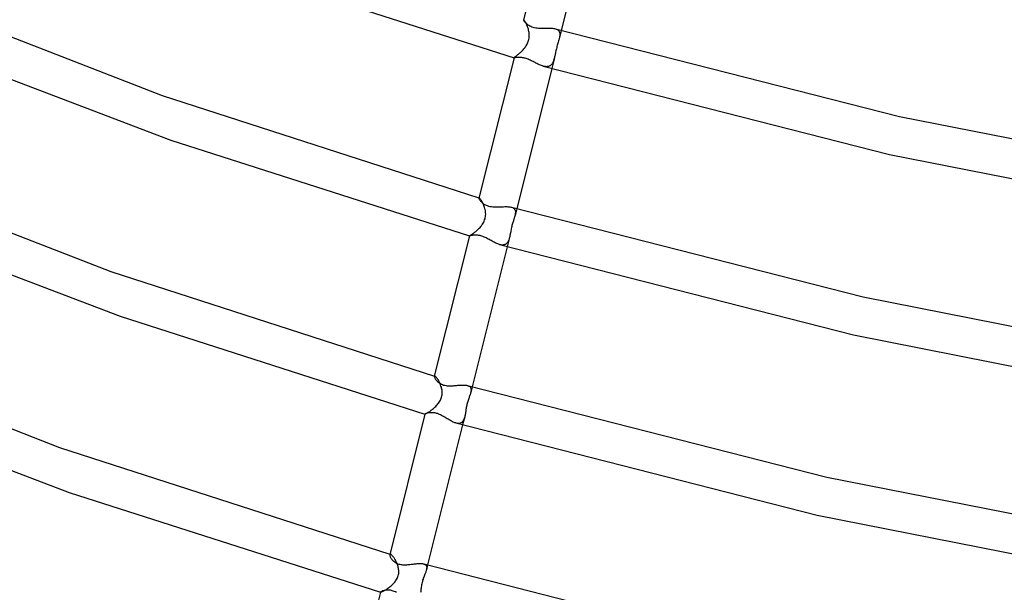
# Model space of a CAD drawing. Header units: millimetres. Extents: x -519 to 519, y -260 to 440.
# Tile 9 of 107: x -260 to -160, y -120 to -61. Entities that reach past the tile are written whole.
import ezdxf

# ---------------------------------------------------------------- set-up
doc = ezdxf.new("R2010")
doc.units = ezdxf.units.MM
doc.layers.add('HIDDEN', color=7, linetype='Continuous')
doc.layers.add('THICK', color=7, linetype='Continuous')

msp = doc.modelspace()

# ---------------------------------------------------------------- linework, layer by layer
at = {"layer": 'HIDDEN'}
for p, q in [((-208.57, -61.26), (-208.58, -61.26)), ((-208.58, -61.26), (-208.58, -61.26)), ((-208.58, -61.26), (-208.58, -61.27)), ((-208.55, -61.27), (-208.57, -61.26)), ((-208.57, -61.26), (-208.57, -61.26)), ((-208.57, -61.26), (-208.57, -61.26)), ((-208.57, -61.26), (-208.57, -61.26)), ((-208.53, -61.29), (-208.55, -61.27)), ((-208.5, -61.32), (-208.53, -61.29)), ((-208.47, -61.36), (-208.5, -61.32)), ((-208.43, -61.41), (-208.47, -61.36)), ((-208.39, -61.47), (-208.43, -61.41)), ((-208.35, -61.54), (-208.39, -61.47)), ((-208.31, -61.62), (-208.35, -61.54)), ((-208.27, -61.71), (-208.31, -61.62)), ((-208.23, -61.8), (-208.27, -61.71)), ((-208.19, -61.9), (-208.23, -61.8)), ((-208.15, -62), (-208.19, -61.9)), ((-208.11, -62.11), (-208.15, -62)), ((-208.08, -62.22), (-208.11, -62.11)), ((-208.05, -62.34), (-208.08, -62.22)), ((-205.32, -62.2), (-205.23, -62.23)), ((-205.23, -62.23), (-205.15, -62.26)), ((-208.03, -62.45), (-208.05, -62.34)), ((-208.04, -63.27), (-208.01, -63.15)), ((-208.01, -62.56), (-208.03, -62.45)), ((-208, -62.68), (-208.01, -62.56)), ((-208.01, -63.15), (-208, -63.03)), ((-207.99, -62.8), (-208, -62.68)), ((-208, -63.03), (-207.99, -62.92)), ((-207.99, -62.92), (-207.99, -62.8)), ((-205.15, -62.26), (-205.08, -62.31)), ((-205.08, -62.31), (-205.02, -62.36)), ((-205.02, -62.36), (-204.97, -62.41)), ((-204.97, -62.41), (-204.93, -62.48)), ((-204.95, -63.23), (-204.97, -63.33)), ((-204.94, -63.22), (-204.95, -63.23)), ((-204.95, -63.23), (-204.95, -63.23)), ((-204.73, -62.37), (-204.94, -63.2)), ((-204.91, -63.09), (-204.94, -63.2)), ((-204.94, -63.2), (-204.94, -63.2)), ((-204.94, -63.2), (-204.94, -63.21)), ((-204.94, -63.21), (-204.94, -63.22)), ((-204.94, -63.22), (-204.94, -63.22)), ((-204.93, -62.48), (-204.9, -62.55)), ((-204.89, -62.99), (-204.91, -63.09)), ((-204.9, -62.55), (-204.88, -62.62)), ((-204.88, -62.89), (-204.89, -62.99)), ((-204.88, -62.62), (-204.87, -62.71)), ((-204.87, -62.79), (-204.88, -62.89)), ((-204.87, -62.71), (-204.87, -62.79)), ((-208.61, -64.32), (-208.55, -64.24)), ((-208.55, -64.24), (-208.48, -64.17)), ((-208.48, -64.17), (-208.42, -64.08)), ((-208.42, -64.08), (-208.36, -64)), ((-208.36, -64), (-208.3, -63.91)), ((-208.3, -63.91), (-208.24, -63.81)), ((-208.24, -63.81), (-208.19, -63.71)), ((-208.19, -63.71), (-208.14, -63.61)), ((-208.14, -63.61), (-208.1, -63.5)), ((-208.1, -63.5), (-208.06, -63.38)), ((-208.06, -63.38), (-208.04, -63.27)), ((-205.22, -64.22), (-205.25, -64.34)), ((-205.19, -64.1), (-205.22, -64.22)), ((-205.16, -63.98), (-205.19, -64.1)), ((-205.13, -63.87), (-205.16, -63.98)), ((-205.09, -63.75), (-205.13, -63.87)), ((-205.06, -63.64), (-205.09, -63.75)), ((-205.03, -63.54), (-205.06, -63.64)), ((-205, -63.43), (-205.03, -63.54)), ((-204.97, -63.33), (-205, -63.43)), ((-209.54, -65.14), (-209.55, -65.14)), ((-209.55, -65.14), (-209.54, -65.14)), ((-209.54, -65.13), (-209.53, -65.12)), ((-209.54, -65.14), (-209.54, -65.13)), ((-209.54, -65.14), (-209.54, -65.14)), ((-209.54, -65.14), (-209.54, -65.14)), ((-209.54, -65.14), (-209.54, -65.14)), ((-209.54, -65.14), (-209.54, -65.14)), ((-209.53, -65.12), (-209.51, -65.1)), ((-209.51, -65.1), (-209.49, -65.08)), ((-209.49, -65.08), (-209.47, -65.06)), ((-209.47, -65.06), (-209.43, -65.04)), ((-209.43, -65.04), (-209.39, -65.01)), ((-209.39, -65.01), (-209.35, -64.98)), ((-209.35, -64.98), (-209.3, -64.94)), ((-209.3, -64.94), (-209.25, -64.9)), ((-209.25, -64.9), (-209.2, -64.86)), ((-209.2, -64.86), (-209.14, -64.81)), ((-209.14, -64.81), (-209.08, -64.76)), ((-209.08, -64.76), (-209.01, -64.71)), ((-209.01, -64.71), (-208.95, -64.65)), ((-208.95, -64.65), (-208.88, -64.59)), ((-208.88, -64.59), (-208.81, -64.53)), ((-208.81, -64.53), (-208.75, -64.46)), ((-208.75, -64.46), (-208.68, -64.39)), ((-208.68, -64.39), (-208.61, -64.32)), ((-205.42, -65.14), (-205.7, -66.25)), ((-205.45, -65.23), (-205.47, -65.31)), ((-205.42, -65.14), (-205.45, -65.23)), ((-205.4, -65.05), (-205.42, -65.14)), ((-205.38, -64.96), (-205.4, -65.05)), ((-205.36, -64.87), (-205.38, -64.96)), ((-205.34, -64.77), (-205.36, -64.87)), ((-205.32, -64.67), (-205.34, -64.77)), ((-205.3, -64.56), (-205.32, -64.67)), ((-205.27, -64.45), (-205.3, -64.56)), ((-205.25, -64.34), (-205.27, -64.45)), ((-206.48, -66.02), (-206.57, -66)), ((-206.4, -66.04), (-206.48, -66.02)), ((-206.32, -66.05), (-206.4, -66.04)), ((-206.24, -66.06), (-206.32, -66.05)), ((-206.16, -66.05), (-206.24, -66.06)), ((-206.09, -66.05), (-206.16, -66.05)), ((-206.02, -66.03), (-206.09, -66.05)), ((-205.96, -66.01), (-206.02, -66.03)), ((-205.9, -65.98), (-205.96, -66.01)), ((-205.84, -65.95), (-205.9, -65.98)), ((-205.79, -65.9), (-205.84, -65.95)), ((-205.74, -65.86), (-205.79, -65.9)), ((-205.7, -65.81), (-205.74, -65.86)), ((-205.66, -65.75), (-205.7, -65.81)), ((-205.62, -65.69), (-205.66, -65.75)), ((-205.59, -65.62), (-205.62, -65.69)), ((-205.55, -65.55), (-205.59, -65.62)), ((-205.52, -65.47), (-205.55, -65.55)), ((-205.5, -65.4), (-205.52, -65.47)), ((-205.47, -65.31), (-205.5, -65.4)), ((-213.11, -79.44), (-213.12, -79.44)), ((-213.12, -79.44), (-213.12, -79.45)), ((-213.12, -79.45), (-213.12, -79.45)), ((-213.1, -79.44), (-213.11, -79.44)), ((-213.11, -79.44), (-213.11, -79.44)), ((-213.08, -79.45), (-213.1, -79.44)), ((-213.1, -79.44), (-213.1, -79.44)), ((-213.05, -79.47), (-213.08, -79.45)), ((-213.02, -79.5), (-213.05, -79.47)), ((-212.99, -79.53), (-213.02, -79.5)), ((-212.95, -79.58), (-212.99, -79.53)), ((-212.91, -79.64), (-212.95, -79.58)), ((-212.86, -79.7), (-212.91, -79.64)), ((-212.82, -79.77), (-212.86, -79.7)), ((-212.78, -79.85), (-212.82, -79.77)), ((-212.73, -79.93), (-212.78, -79.85)), ((-212.69, -80.02), (-212.73, -79.93)), ((-212.65, -80.12), (-212.69, -80.02)), ((-212.61, -80.22), (-212.65, -80.12)), ((-212.57, -80.32), (-212.61, -80.22)), ((-212.54, -80.43), (-212.57, -80.32)), ((-212.51, -80.54), (-212.54, -80.43)), ((-212.48, -80.64), (-212.51, -80.54)), ((-212.46, -80.75), (-212.48, -80.64)), ((-212.45, -80.87), (-212.46, -80.75)), ((-212.44, -80.98), (-212.45, -80.87)), ((-212.45, -81.34), (-212.44, -81.22)), ((-212.43, -81.1), (-212.44, -80.98)), ((-212.44, -81.22), (-212.43, -81.1)), ((-209.79, -80.39), (-209.71, -80.42)), ((-209.71, -80.42), (-209.64, -80.45)), ((-209.64, -80.45), (-209.58, -80.49)), ((-209.58, -80.49), (-209.53, -80.53)), ((-209.53, -80.53), (-209.48, -80.58)), ((-209.48, -80.58), (-209.45, -80.63)), ((-209.46, -81.29), (-209.47, -81.32)), ((-209.47, -81.32), (-209.47, -81.35)), ((-209.45, -81.26), (-209.46, -81.29)), ((-209.45, -80.63), (-209.42, -80.69)), ((-209.44, -81.24), (-209.45, -81.26)), ((-209.27, -80.54), (-209.44, -81.24)), ((-209.42, -81.15), (-209.44, -81.24)), ((-209.42, -80.69), (-209.41, -80.76)), ((-209.41, -81.06), (-209.42, -81.15)), ((-209.41, -80.76), (-209.4, -80.83)), ((-209.4, -80.98), (-209.41, -81.06)), ((-209.4, -80.83), (-209.39, -80.9)), ((-209.39, -80.9), (-209.4, -80.98)), ((-212.94, -82.37), (-212.87, -82.29)), ((-212.87, -82.29), (-212.81, -82.2)), ((-212.81, -82.2), (-212.75, -82.11)), ((-212.75, -82.11), (-212.69, -82.01)), ((-212.69, -82.01), (-212.63, -81.91)), ((-212.63, -81.91), (-212.58, -81.8)), ((-212.58, -81.8), (-212.54, -81.69)), ((-212.54, -81.69), (-212.5, -81.58)), ((-212.5, -81.58), (-212.47, -81.46)), ((-212.47, -81.46), (-212.45, -81.34)), ((-209.75, -82.26), (-209.77, -82.36)), ((-209.72, -82.16), (-209.75, -82.26)), ((-209.69, -82.06), (-209.72, -82.16)), ((-209.66, -81.96), (-209.69, -82.06)), ((-209.64, -81.87), (-209.66, -81.96)), ((-209.61, -81.78), (-209.64, -81.87)), ((-209.58, -81.7), (-209.61, -81.78)), ((-209.56, -81.62), (-209.58, -81.7)), ((-209.54, -81.55), (-209.56, -81.62)), ((-209.51, -81.48), (-209.54, -81.55)), ((-209.49, -81.41), (-209.51, -81.48)), ((-209.48, -81.38), (-209.49, -81.41)), ((-209.47, -81.35), (-209.48, -81.38)), ((-214.09, -83.32), (-214.08, -83.31)), ((-214.09, -83.32), (-214.09, -83.32)), ((-214.09, -83.32), (-214.09, -83.32)), ((-214.09, -83.32), (-214.09, -83.32)), ((-214.09, -83.32), (-214.09, -83.32)), ((-214.09, -83.32), (-214.09, -83.32)), ((-214.09, -83.32), (-214.09, -83.32)), ((-214.08, -83.31), (-214.07, -83.3)), ((-214.07, -83.3), (-214.05, -83.29)), ((-214.05, -83.29), (-214.03, -83.28)), ((-214.03, -83.28), (-214, -83.26)), ((-214, -83.26), (-213.97, -83.24)), ((-213.97, -83.24), (-213.92, -83.21)), ((-213.92, -83.21), (-213.88, -83.18)), ((-213.88, -83.18), (-213.82, -83.14)), ((-213.82, -83.14), (-213.77, -83.11)), ((-213.77, -83.11), (-213.71, -83.06)), ((-213.71, -83.06), (-213.64, -83.02)), ((-213.64, -83.02), (-213.58, -82.97)), ((-213.58, -82.97), (-213.51, -82.91)), ((-213.51, -82.91), (-213.44, -82.86)), ((-213.44, -82.86), (-213.37, -82.8)), ((-213.37, -82.8), (-213.3, -82.73)), ((-213.3, -82.73), (-213.22, -82.67)), ((-213.22, -82.67), (-213.15, -82.6)), ((-213.15, -82.6), (-213.08, -82.52)), ((-213.08, -82.52), (-213.01, -82.45)), ((-213.01, -82.45), (-212.94, -82.37)), ((-209.96, -83.29), (-209.98, -83.38)), ((-209.94, -83.19), (-209.96, -83.29)), ((-209.92, -83.09), (-209.94, -83.19)), ((-209.9, -82.99), (-209.92, -83.09)), ((-209.88, -82.89), (-209.9, -82.99)), ((-209.86, -82.79), (-209.88, -82.89)), ((-209.84, -82.68), (-209.86, -82.79)), ((-209.82, -82.58), (-209.84, -82.68)), ((-209.8, -82.47), (-209.82, -82.58)), ((-209.77, -82.36), (-209.8, -82.47)), ((-210.93, -84.22), (-211.02, -84.2)), ((-210.85, -84.24), (-210.93, -84.22)), ((-210.77, -84.25), (-210.85, -84.24)), ((-210.69, -84.25), (-210.77, -84.25)), ((-210.62, -84.24), (-210.69, -84.25)), ((-210.55, -84.23), (-210.62, -84.24)), ((-210.48, -84.21), (-210.55, -84.23)), ((-210.42, -84.18), (-210.48, -84.21)), ((-210.37, -84.15), (-210.42, -84.18)), ((-210.31, -84.1), (-210.37, -84.15)), ((-210.26, -84.06), (-210.31, -84.1)), ((-210.22, -84), (-210.26, -84.06)), ((-210, -83.47), (-210.24, -84.42)), ((-210.18, -83.94), (-210.22, -84)), ((-210.14, -83.87), (-210.18, -83.94)), ((-210.11, -83.8), (-210.14, -83.87)), ((-210.08, -83.72), (-210.11, -83.8)), ((-210.05, -83.64), (-210.08, -83.72)), ((-210.03, -83.56), (-210.05, -83.64)), ((-210, -83.47), (-210.03, -83.56)), ((-209.98, -83.38), (-210, -83.47)), ((-217.66, -97.63), (-217.67, -97.64)), ((-217.66, -97.61), (-217.65, -97.61)), ((-217.65, -97.62), (-217.66, -97.62)), ((-217.66, -97.62), (-217.66, -97.63)), ((-217.65, -97.61), (-217.64, -97.61)), ((-217.64, -97.62), (-217.65, -97.62)), ((-217.64, -97.61), (-217.64, -97.61)), ((-217.64, -97.61), (-217.63, -97.62)), ((-217.63, -97.62), (-217.64, -97.62)), ((-217.62, -97.62), (-217.63, -97.62)), ((-217.63, -97.62), (-217.63, -97.62)), ((-217.63, -97.62), (-217.62, -97.62)), ((-217.59, -97.63), (-217.62, -97.62)), ((-217.56, -97.65), (-217.59, -97.63)), ((-217.52, -97.68), (-217.56, -97.65)), ((-217.48, -97.72), (-217.52, -97.68)), ((-217.44, -97.77), (-217.48, -97.72)), ((-217.4, -97.83), (-217.44, -97.77)), ((-217.35, -97.9), (-217.4, -97.83)), ((-217.3, -97.97), (-217.35, -97.9)), ((-217.25, -98.05), (-217.3, -97.97)), ((-217.2, -98.13), (-217.25, -98.05)), ((-217.16, -98.22), (-217.2, -98.13)), ((-217.11, -98.32), (-217.16, -98.22)), ((-217.07, -98.42), (-217.11, -98.32)), ((-217.03, -98.52), (-217.07, -98.42)), ((-216.99, -98.63), (-217.03, -98.52)), ((-216.95, -98.74), (-216.99, -98.63)), ((-216.93, -98.85), (-216.95, -98.74)), ((-216.9, -98.96), (-216.93, -98.85)), ((-216.88, -99.07), (-216.9, -98.96)), ((-216.87, -99.18), (-216.88, -99.07)), ((-216.88, -99.53), (-216.87, -99.41)), ((-216.87, -99.3), (-216.87, -99.18)), ((-216.87, -99.41), (-216.87, -99.3)), ((-214.27, -98.59), (-214.21, -98.61)), ((-214.21, -98.61), (-214.15, -98.63)), ((-214.15, -98.63), (-214.1, -98.66)), ((-214.1, -98.66), (-214.05, -98.69)), ((-214.05, -98.69), (-214.01, -98.73)), ((-214.01, -98.73), (-213.98, -98.77)), ((-213.98, -99.39), (-213.99, -99.43)), ((-213.98, -98.77), (-213.96, -98.82)), ((-213.97, -99.34), (-213.98, -99.39)), ((-213.96, -99.3), (-213.97, -99.34)), ((-213.81, -98.72), (-213.96, -99.3)), ((-213.96, -98.82), (-213.94, -98.86)), ((-213.94, -99.23), (-213.96, -99.3)), ((-213.94, -98.86), (-213.93, -98.92)), ((-213.93, -99.16), (-213.94, -99.23)), ((-213.93, -98.92), (-213.92, -98.97)), ((-213.92, -99.09), (-213.93, -99.16)), ((-213.92, -98.97), (-213.92, -99.03)), ((-213.92, -99.03), (-213.92, -99.09)), ((-217.3, -100.46), (-217.23, -100.37)), ((-217.23, -100.37), (-217.16, -100.28)), ((-217.16, -100.28), (-217.1, -100.18)), ((-217.1, -100.18), (-217.05, -100.08)), ((-217.05, -100.08), (-217, -99.97)), ((-217, -99.97), (-216.96, -99.87)), ((-216.96, -99.87), (-216.92, -99.76)), ((-216.92, -99.76), (-216.9, -99.64)), ((-216.9, -99.64), (-216.88, -99.53)), ((-214.31, -100.41), (-214.34, -100.51)), ((-214.28, -100.3), (-214.31, -100.41)), ((-214.25, -100.2), (-214.28, -100.3)), ((-214.22, -100.11), (-214.25, -100.2)), ((-214.19, -100.01), (-214.22, -100.11)), ((-214.16, -99.92), (-214.19, -100.01)), ((-214.13, -99.83), (-214.16, -99.92)), ((-214.1, -99.75), (-214.13, -99.83)), ((-214.07, -99.66), (-214.1, -99.75)), ((-214.04, -99.58), (-214.07, -99.66)), ((-214.03, -99.53), (-214.04, -99.58)), ((-214.01, -99.48), (-214.03, -99.53)), ((-213.99, -99.43), (-214.01, -99.48)), ((-218.49, -101.43), (-218.45, -101.4)), ((-218.45, -101.4), (-218.4, -101.38)), ((-218.4, -101.38), (-218.34, -101.34)), ((-218.34, -101.34), (-218.28, -101.3)), ((-218.28, -101.3), (-218.21, -101.26)), ((-218.21, -101.26), (-218.14, -101.22)), ((-218.14, -101.22), (-218.07, -101.17)), ((-218.07, -101.17), (-217.99, -101.11)), ((-217.99, -101.11), (-217.91, -101.05)), ((-217.91, -101.05), (-217.84, -100.99)), ((-217.84, -100.99), (-217.76, -100.93)), ((-217.76, -100.93), (-217.68, -100.86)), ((-217.68, -100.86), (-217.6, -100.79)), ((-217.6, -100.79), (-217.52, -100.71)), ((-217.52, -100.71), (-217.44, -100.63)), ((-217.44, -100.63), (-217.37, -100.55)), ((-217.37, -100.55), (-217.3, -100.46)), ((-214.5, -101.42), (-214.52, -101.52)), ((-214.49, -101.33), (-214.5, -101.42)), ((-214.47, -101.23), (-214.49, -101.33)), ((-214.46, -101.13), (-214.47, -101.23)), ((-214.44, -101.03), (-214.46, -101.13)), ((-214.42, -100.93), (-214.44, -101.03)), ((-214.41, -100.82), (-214.42, -100.93)), ((-214.39, -100.72), (-214.41, -100.82)), ((-214.36, -100.61), (-214.39, -100.72)), ((-214.34, -100.51), (-214.36, -100.61)), ((-218.63, -101.49), (-218.63, -101.49)), ((-218.63, -101.49), (-218.63, -101.49)), ((-218.63, -101.49), (-218.63, -101.49)), ((-218.63, -101.49), (-218.63, -101.49)), ((-218.63, -101.49), (-218.63, -101.49)), ((-218.63, -101.49), (-218.63, -101.49)), ((-218.63, -101.49), (-218.62, -101.49)), ((-218.62, -101.49), (-218.61, -101.49)), ((-218.61, -101.49), (-218.59, -101.48)), ((-218.59, -101.48), (-218.56, -101.47)), ((-218.56, -101.47), (-218.53, -101.45)), ((-218.53, -101.45), (-218.49, -101.43)), ((-215.4, -102.42), (-215.48, -102.4)), ((-215.32, -102.44), (-215.4, -102.42)), ((-215.04, -102.42), (-215.1, -102.44)), ((-214.98, -102.4), (-215.04, -102.42)), ((-214.92, -102.37), (-214.98, -102.4)), ((-214.87, -102.34), (-214.92, -102.37)), ((-214.83, -102.29), (-214.87, -102.34)), ((-214.78, -102.25), (-214.83, -102.29)), ((-214.57, -101.77), (-214.78, -102.6)), ((-214.74, -102.19), (-214.78, -102.25)), ((-214.71, -102.13), (-214.74, -102.19)), ((-214.68, -102.07), (-214.71, -102.13)), ((-214.65, -102), (-214.68, -102.07)), ((-214.62, -101.93), (-214.65, -102)), ((-214.6, -101.85), (-214.62, -101.93)), ((-214.57, -101.77), (-214.6, -101.85)), ((-214.56, -101.69), (-214.57, -101.77)), ((-214.54, -101.6), (-214.56, -101.69)), ((-214.52, -101.52), (-214.54, -101.6)), ((-215.24, -102.44), (-215.32, -102.44)), ((-215.17, -102.44), (-215.24, -102.44)), ((-215.1, -102.44), (-215.17, -102.44)), ((-222.2, -115.81), (-222.21, -115.82)), ((-222.21, -115.82), (-222.21, -115.84)), ((-222.2, -115.78), (-222.19, -115.79)), ((-222.19, -115.8), (-222.2, -115.81)), ((-222.19, -115.79), (-222.18, -115.79)), ((-222.17, -115.8), (-222.19, -115.8)), ((-222.18, -115.79), (-222.17, -115.79)), ((-222.17, -115.79), (-222.16, -115.79)), ((-222.16, -115.8), (-222.17, -115.8)), ((-222.16, -115.79), (-222.15, -115.8)), ((-222.14, -115.8), (-222.16, -115.8)), ((-222.15, -115.8), (-222.14, -115.8)), ((-222.11, -115.81), (-222.14, -115.8)), ((-222.08, -115.83), (-222.11, -115.81)), ((-222.04, -115.86), (-222.08, -115.83)), ((-222, -115.89), (-222.04, -115.86)), ((-221.96, -115.93), (-222, -115.89)), ((-221.92, -115.98), (-221.96, -115.93)), ((-221.87, -116.03), (-221.92, -115.98)), ((-221.83, -116.09), (-221.87, -116.03)), ((-221.78, -116.16), (-221.83, -116.09)), ((-221.73, -116.23), (-221.78, -116.16)), ((-221.69, -116.3), (-221.73, -116.23)), ((-221.64, -116.38), (-221.69, -116.3)), ((-221.6, -116.47), (-221.64, -116.38)), ((-221.55, -116.56), (-221.6, -116.47)), ((-221.51, -116.65), (-221.55, -116.56)), ((-221.47, -116.74), (-221.51, -116.65)), ((-221.43, -116.84), (-221.47, -116.74)), ((-221.4, -116.94), (-221.43, -116.84)), ((-221.37, -117.04), (-221.4, -116.94)), ((-221.34, -117.14), (-221.37, -117.04)), ((-221.32, -117.24), (-221.34, -117.14)), ((-221.31, -117.35), (-221.32, -117.24)), ((-221.3, -117.45), (-221.31, -117.35)), ((-221.29, -117.56), (-221.3, -117.45)), ((-218.75, -116.78), (-218.69, -116.8)), ((-218.69, -116.8), (-218.63, -116.83)), ((-218.63, -116.83), (-218.58, -116.86)), ((-218.58, -116.86), (-218.54, -116.89)), ((-218.54, -116.89), (-218.51, -116.93)), ((-218.51, -116.93), (-218.48, -116.97)), ((-218.49, -117.43), (-218.51, -117.49)), ((-218.47, -117.38), (-218.49, -117.43)), ((-218.48, -116.97), (-218.46, -117.02)), ((-218.35, -116.89), (-218.47, -117.38)), ((-218.46, -117.31), (-218.47, -117.38)), ((-218.46, -117.02), (-218.45, -117.07)), ((-218.45, -117.24), (-218.46, -117.31)), ((-218.45, -117.07), (-218.44, -117.12)), ((-218.44, -117.18), (-218.45, -117.24)), ((-218.44, -117.12), (-218.44, -117.18)), ((-221.64, -118.55), (-221.58, -118.46)), ((-221.58, -118.46), (-221.52, -118.37)), ((-221.52, -118.37), (-221.47, -118.28)), ((-221.47, -118.28), (-221.42, -118.18)), ((-221.42, -118.18), (-221.38, -118.08)), ((-221.38, -118.08), (-221.35, -117.98)), ((-221.35, -117.98), (-221.32, -117.87)), ((-221.32, -117.87), (-221.3, -117.77)), ((-221.3, -117.77), (-221.29, -117.66)), ((-221.29, -117.66), (-221.29, -117.56)), ((-218.86, -118.45), (-218.89, -118.56)), ((-218.82, -118.34), (-218.86, -118.45)), ((-218.79, -118.23), (-218.82, -118.34)), ((-218.75, -118.13), (-218.79, -118.23)), ((-218.71, -118.03), (-218.75, -118.13)), ((-218.67, -117.93), (-218.71, -118.03)), ((-218.64, -117.84), (-218.67, -117.93)), ((-218.6, -117.75), (-218.64, -117.84)), ((-218.57, -117.68), (-218.6, -117.75)), ((-218.55, -117.62), (-218.57, -117.68)), ((-218.53, -117.56), (-218.55, -117.62)), ((-218.51, -117.49), (-218.53, -117.56)), ((-222.83, -119.53), (-222.76, -119.49)), ((-222.76, -119.49), (-222.7, -119.45)), ((-222.7, -119.45), (-222.63, -119.41)), ((-222.63, -119.41), (-222.55, -119.36)), ((-222.55, -119.36), (-222.47, -119.31)), ((-222.47, -119.31), (-222.4, -119.26)), ((-222.4, -119.26), (-222.32, -119.2)), ((-222.32, -119.2), (-222.24, -119.14)), ((-222.24, -119.14), (-222.16, -119.08)), ((-222.16, -119.08), (-222.08, -119.01)), ((-222.08, -119.01), (-222, -118.94)), ((-222, -118.94), (-221.93, -118.87)), ((-221.93, -118.87), (-221.85, -118.8)), ((-221.85, -118.8), (-221.78, -118.72)), ((-221.78, -118.72), (-221.71, -118.64)), ((-221.71, -118.64), (-221.64, -118.55)), ((-219.05, -119.48), (-219.06, -119.58)), ((-219.04, -119.37), (-219.05, -119.48)), ((-219.02, -119.26), (-219.04, -119.37)), ((-219.01, -119.14), (-219.02, -119.26)), ((-218.99, -119.03), (-219.01, -119.14)), ((-218.97, -118.91), (-218.99, -119.03)), ((-218.95, -118.8), (-218.97, -118.91)), ((-218.92, -118.68), (-218.95, -118.8)), ((-218.89, -118.56), (-218.92, -118.68)), ((-223.17, -119.66), (-223.17, -119.66)), ((-223.17, -119.66), (-223.17, -119.66)), ((-223.17, -119.66), (-223.17, -119.67)), ((-223.17, -119.67), (-223.17, -119.67)), ((-223.17, -119.67), (-223.16, -119.67)), ((-223.16, -119.67), (-223.16, -119.67)), ((-223.16, -119.67), (-223.15, -119.67)), ((-223.15, -119.67), (-223.13, -119.66)), ((-223.13, -119.66), (-223.11, -119.66)), ((-223.11, -119.66), (-223.08, -119.65)), ((-223.08, -119.65), (-223.04, -119.63)), ((-223.04, -119.63), (-223, -119.61)), ((-223, -119.61), (-222.95, -119.59)), ((-222.95, -119.59), (-222.89, -119.56)), ((-222.89, -119.56), (-222.83, -119.53)), ((-219.06, -119.58), (-219.08, -119.68))]:
    msp.add_line(p, q, dxfattribs=at)
at = {"layer": 'THICK'}
for p, q in [((-205, -46.95), (-208.58, -61.27)), ((-201.16, -48.07), (-204.73, -62.37)), ((-239.37, -55.58), (-209.54, -65.14)), ((-272.73, -58.39), (-245.41, -69)), ((-208.58, -61.27), (-208.58, -61.28)), ((-208.58, -61.28), (-208.57, -61.31)), ((-208.57, -61.31), (-208.55, -61.34)), ((-208.55, -61.34), (-208.53, -61.38)), ((-208.53, -61.38), (-208.49, -61.43)), ((-208.49, -61.43), (-208.45, -61.48)), ((-208.45, -61.48), (-208.41, -61.53)), ((-208.41, -61.53), (-208.35, -61.59)), ((-208.35, -61.59), (-208.28, -61.65)), ((-208.28, -61.65), (-208.21, -61.71)), ((-208.21, -61.71), (-208.13, -61.77)), ((-208.13, -61.77), (-208.04, -61.83)), ((-208.04, -61.83), (-207.94, -61.88)), ((-207.94, -61.88), (-207.83, -61.93)), ((-207.83, -61.93), (-207.72, -61.98)), ((-207.72, -61.98), (-207.6, -62.02)), ((-207.6, -62.02), (-207.45, -62.05)), ((-207.45, -62.05), (-207.31, -62.08)), ((-207.31, -62.08), (-207.17, -62.1)), ((-207.17, -62.1), (-207.03, -62.11)), ((-207.03, -62.11), (-206.9, -62.12)), ((-206.9, -62.12), (-206.77, -62.12)), ((-206.77, -62.12), (-206.64, -62.12)), ((-206.64, -62.12), (-206.51, -62.13)), ((-206.51, -62.13), (-206.38, -62.12)), ((-206.38, -62.12), (-206.25, -62.12)), ((-206.25, -62.12), (-206.12, -62.12)), ((-206.12, -62.12), (-205.99, -62.12)), ((-205.99, -62.12), (-205.87, -62.13)), ((-205.87, -62.13), (-205.75, -62.13)), ((-205.75, -62.13), (-205.63, -62.14)), ((-205.63, -62.14), (-205.52, -62.16)), ((-205.52, -62.16), (-205.42, -62.17)), ((-205.42, -62.17), (-205.32, -62.2)), ((-205.32, -62.2), (-170.22, -71.14)), ((-270.22, -63.77), (-244.54, -73.55)), ((-209.54, -65.14), (-213.12, -79.45)), ((-209.53, -65.15), (-209.54, -65.14)), ((-209.51, -65.15), (-209.53, -65.15)), ((-209.48, -65.14), (-209.51, -65.15)), ((-209.46, -65.14), (-209.48, -65.14)), ((-209.42, -65.14), (-209.46, -65.14)), ((-209.38, -65.13), (-209.42, -65.14)), ((-209.34, -65.12), (-209.38, -65.13)), ((-209.29, -65.12), (-209.34, -65.12)), ((-209.24, -65.11), (-209.29, -65.12)), ((-209.18, -65.11), (-209.24, -65.11)), ((-209.12, -65.11), (-209.18, -65.11)), ((-209.06, -65.11), (-209.12, -65.11)), ((-208.99, -65.11), (-209.06, -65.11)), ((-208.91, -65.11), (-208.99, -65.11)), ((-208.84, -65.12), (-208.91, -65.11)), ((-208.75, -65.13), (-208.84, -65.12)), ((-208.67, -65.14), (-208.75, -65.13)), ((-208.58, -65.15), (-208.67, -65.14)), ((-208.49, -65.18), (-208.58, -65.15)), ((-208.39, -65.2), (-208.49, -65.18)), ((-208.3, -65.23), (-208.39, -65.2)), ((-208.2, -65.26), (-208.3, -65.23)), ((-208.1, -65.3), (-208.2, -65.26)), ((-205.7, -66.25), (-209.27, -80.54)), ((-208, -65.34), (-208.1, -65.3)), ((-207.9, -65.39), (-208, -65.34)), ((-207.8, -65.44), (-207.9, -65.39)), ((-207.7, -65.48), (-207.8, -65.44)), ((-207.6, -65.53), (-207.7, -65.48)), ((-207.5, -65.58), (-207.6, -65.53)), ((-207.4, -65.63), (-207.5, -65.58)), ((-207.31, -65.68), (-207.4, -65.63)), ((-207.21, -65.73), (-207.31, -65.68)), ((-207.11, -65.78), (-207.21, -65.73)), ((-207.02, -65.83), (-207.11, -65.78)), ((-206.93, -65.87), (-207.02, -65.83)), ((-206.83, -65.91), (-206.93, -65.87)), ((-206.74, -65.94), (-206.83, -65.91)), ((-206.65, -65.97), (-206.74, -65.94)), ((-206.57, -66), (-206.65, -65.97)), ((-206.57, -66), (-171.24, -75.02)), ((-245.41, -69), (-213.12, -79.43)), ((-170.22, -71.14), (-133.17, -78.45)), ((-244.54, -73.55), (-214.09, -83.32)), ((-171.24, -75.02), (-133.95, -82.38)), ((-278.55, -76.12), (-250.65, -86.95)), ((-213.12, -79.45), (-213.12, -79.47)), ((-213.12, -79.47), (-213.12, -79.5)), ((-213.12, -79.5), (-213.1, -79.53)), ((-213.1, -79.53), (-213.09, -79.57)), ((-213.09, -79.57), (-213.06, -79.61)), ((-213.06, -79.61), (-213.03, -79.66)), ((-213.03, -79.66), (-212.99, -79.71)), ((-212.99, -79.71), (-212.95, -79.76)), ((-212.95, -79.76), (-212.9, -79.82)), ((-212.9, -79.82), (-212.84, -79.88)), ((-212.84, -79.88), (-212.78, -79.93)), ((-212.78, -79.93), (-212.71, -79.99)), ((-212.71, -79.99), (-212.64, -80.04)), ((-212.64, -80.04), (-212.55, -80.1)), ((-212.55, -80.1), (-212.46, -80.15)), ((-212.46, -80.15), (-212.37, -80.19)), ((-212.37, -80.19), (-212.27, -80.23)), ((-212.27, -80.23), (-212.16, -80.27)), ((-212.16, -80.27), (-212, -80.31)), ((-212, -80.31), (-211.84, -80.33)), ((-211.84, -80.33), (-211.7, -80.35)), ((-210.72, -80.34), (-210.61, -80.34)), ((-210.61, -80.34), (-210.49, -80.33)), ((-210.49, -80.33), (-210.38, -80.33)), ((-210.38, -80.33), (-210.27, -80.33)), ((-210.27, -80.33), (-210.16, -80.34)), ((-211.7, -80.35), (-211.57, -80.36)), ((-211.57, -80.36), (-211.45, -80.36)), ((-211.45, -80.36), (-211.33, -80.36)), ((-211.33, -80.36), (-211.21, -80.36)), ((-211.21, -80.36), (-211.08, -80.35)), ((-211.08, -80.35), (-210.96, -80.35)), ((-210.96, -80.35), (-210.84, -80.35)), ((-210.84, -80.35), (-210.72, -80.34)), ((-210.16, -80.34), (-210.06, -80.35)), ((-210.06, -80.35), (-209.97, -80.36)), ((-209.97, -80.36), (-209.88, -80.37)), ((-209.88, -80.37), (-209.79, -80.39)), ((-209.79, -80.39), (-173.93, -89.53)), ((-275.94, -81.54), (-249.72, -91.52)), ((-214.09, -83.32), (-217.67, -97.64)), ((-214.08, -83.32), (-214.09, -83.32)), ((-214.07, -83.31), (-214.08, -83.32)), ((-214.05, -83.31), (-214.07, -83.31)), ((-214.02, -83.3), (-214.05, -83.31)), ((-213.99, -83.3), (-214.02, -83.3)), ((-213.95, -83.29), (-213.99, -83.3)), ((-213.91, -83.28), (-213.95, -83.29)), ((-213.87, -83.27), (-213.91, -83.28)), ((-213.82, -83.26), (-213.87, -83.27)), ((-213.76, -83.25), (-213.82, -83.26)), ((-213.7, -83.24), (-213.76, -83.25)), ((-213.64, -83.24), (-213.7, -83.24)), ((-213.57, -83.23), (-213.64, -83.24)), ((-213.5, -83.23), (-213.57, -83.23)), ((-213.43, -83.23), (-213.5, -83.23)), ((-213.35, -83.24), (-213.43, -83.23)), ((-213.27, -83.24), (-213.35, -83.24)), ((-213.18, -83.26), (-213.27, -83.24)), ((-213.1, -83.27), (-213.18, -83.26)), ((-213.01, -83.29), (-213.1, -83.27)), ((-212.92, -83.31), (-213.01, -83.29)), ((-212.82, -83.35), (-212.92, -83.31)), ((-212.71, -83.39), (-212.82, -83.35)), ((-212.6, -83.43), (-212.71, -83.39)), ((-212.49, -83.48), (-212.6, -83.43)), ((-212.39, -83.53), (-212.49, -83.48)), ((-212.28, -83.58), (-212.39, -83.53)), ((-212.18, -83.64), (-212.28, -83.58)), ((-212.08, -83.69), (-212.18, -83.64)), ((-211.97, -83.75), (-212.08, -83.69)), ((-211.87, -83.8), (-211.97, -83.75)), ((-211.78, -83.86), (-211.87, -83.8)), ((-211.68, -83.91), (-211.78, -83.86)), ((-211.58, -83.96), (-211.68, -83.91)), ((-211.48, -84.01), (-211.58, -83.96)), ((-211.39, -84.06), (-211.48, -84.01)), ((-211.29, -84.1), (-211.39, -84.06)), ((-211.2, -84.14), (-211.29, -84.1)), ((-211.11, -84.17), (-211.2, -84.14)), ((-211.02, -84.2), (-211.11, -84.17)), ((-211.02, -84.2), (-174.93, -93.41)), ((-210.24, -84.42), (-213.81, -98.72)), ((-250.65, -86.95), (-217.66, -97.61)), ((-173.93, -89.53), (-136.07, -97)), ((-249.72, -91.52), (-218.63, -101.49)), ((-284.37, -93.84), (-255.89, -104.9)), ((-174.93, -93.41), (-136.83, -100.93)), ((-217.67, -97.64), (-217.67, -97.67)), ((-217.67, -97.67), (-217.66, -97.7)), ((-217.66, -97.7), (-217.65, -97.74)), ((-217.65, -97.74), (-217.63, -97.79)), ((-217.63, -97.79), (-217.6, -97.84)), ((-217.6, -97.84), (-217.57, -97.9)), ((-217.57, -97.9), (-217.53, -97.96)), ((-217.53, -97.96), (-217.48, -98.02)), ((-217.48, -98.02), (-217.43, -98.08)), ((-217.43, -98.08), (-217.37, -98.15)), ((-217.37, -98.15), (-217.3, -98.21)), ((-217.3, -98.21), (-217.22, -98.28)), ((-217.22, -98.28), (-217.14, -98.34)), ((-217.14, -98.34), (-217.04, -98.39)), ((-217.04, -98.39), (-216.94, -98.44)), ((-281.66, -99.3), (-254.9, -109.49)), ((-216.94, -98.44), (-216.84, -98.49)), ((-216.84, -98.49), (-216.72, -98.53)), ((-216.72, -98.53), (-216.59, -98.56)), ((-216.59, -98.56), (-216.47, -98.58)), ((-216.47, -98.58), (-216.35, -98.6)), ((-216.35, -98.6), (-216.24, -98.6)), ((-216.24, -98.6), (-216.14, -98.61)), ((-216.14, -98.61), (-216.04, -98.61)), ((-216.04, -98.61), (-215.94, -98.61)), ((-215.94, -98.61), (-215.85, -98.6)), ((-215.85, -98.6), (-215.75, -98.6)), ((-215.75, -98.6), (-215.65, -98.59)), ((-215.65, -98.59), (-215.55, -98.58)), ((-215.55, -98.58), (-215.46, -98.58)), ((-215.46, -98.58), (-215.36, -98.57)), ((-215.36, -98.57), (-215.26, -98.56)), ((-215.26, -98.56), (-215.17, -98.55)), ((-215.17, -98.55), (-215.07, -98.55)), ((-215.07, -98.55), (-214.98, -98.54)), ((-214.98, -98.54), (-214.89, -98.54)), ((-214.89, -98.54), (-214.8, -98.54)), ((-214.8, -98.54), (-214.72, -98.54)), ((-214.72, -98.54), (-214.63, -98.54)), ((-214.63, -98.54), (-214.55, -98.54)), ((-214.55, -98.54), (-214.47, -98.55)), ((-214.47, -98.55), (-214.4, -98.56)), ((-214.4, -98.56), (-214.33, -98.57)), ((-214.33, -98.57), (-214.27, -98.59)), ((-214.27, -98.59), (-177.65, -107.92)), ((-218.41, -101.41), (-218.46, -101.42)), ((-218.36, -101.4), (-218.41, -101.41)), ((-218.3, -101.38), (-218.36, -101.4)), ((-218.24, -101.37), (-218.3, -101.38)), ((-218.18, -101.36), (-218.24, -101.37)), ((-218.11, -101.36), (-218.18, -101.36)), ((-218.03, -101.35), (-218.11, -101.36)), ((-217.96, -101.35), (-218.03, -101.35)), ((-217.88, -101.35), (-217.96, -101.35)), ((-217.8, -101.35), (-217.88, -101.35)), ((-217.71, -101.36), (-217.8, -101.35)), ((-217.62, -101.38), (-217.71, -101.36)), ((-217.53, -101.4), (-217.62, -101.38)), ((-217.44, -101.42), (-217.53, -101.4)), ((-217.34, -101.45), (-217.44, -101.42)), ((-218.63, -101.49), (-222.21, -115.84)), ((-218.62, -101.49), (-218.63, -101.49)), ((-218.61, -101.48), (-218.62, -101.49)), ((-218.59, -101.47), (-218.61, -101.48)), ((-218.57, -101.46), (-218.59, -101.47)), ((-218.54, -101.45), (-218.57, -101.46)), ((-218.5, -101.44), (-218.54, -101.45)), ((-218.46, -101.42), (-218.5, -101.44)), ((-217.24, -101.49), (-217.34, -101.45)), ((-217.13, -101.53), (-217.24, -101.49)), ((-217.03, -101.58), (-217.13, -101.53)), ((-216.93, -101.63), (-217.03, -101.58)), ((-216.83, -101.69), (-216.93, -101.63)), ((-216.73, -101.74), (-216.83, -101.69)), ((-216.64, -101.8), (-216.73, -101.74)), ((-216.54, -101.85), (-216.64, -101.8)), ((-216.45, -101.91), (-216.54, -101.85)), ((-216.35, -101.97), (-216.45, -101.91)), ((-216.26, -102.02), (-216.35, -101.97)), ((-216.17, -102.08), (-216.26, -102.02)), ((-216.08, -102.13), (-216.17, -102.08)), ((-215.99, -102.18), (-216.08, -102.13)), ((-215.9, -102.23), (-215.99, -102.18)), ((-215.81, -102.27), (-215.9, -102.23)), ((-215.73, -102.31), (-215.81, -102.27)), ((-215.64, -102.34), (-215.73, -102.31)), ((-215.56, -102.37), (-215.64, -102.34)), ((-215.48, -102.4), (-215.56, -102.37)), ((-215.48, -102.4), (-178.63, -111.8)), ((-214.78, -102.6), (-218.35, -116.89)), ((-255.89, -104.9), (-222.2, -115.78)), ((-177.65, -107.92), (-138.97, -115.55)), ((-254.9, -109.49), (-223.16, -119.67)), ((-178.63, -111.8), (-139.73, -119.48)), ((-222.21, -115.84), (-222.21, -115.86)), ((-222.21, -115.86), (-222.21, -115.89)), ((-222.21, -115.89), (-222.21, -115.93)), ((-222.21, -115.93), (-222.19, -115.97)), ((-222.19, -115.97), (-222.18, -116.01)), ((-222.18, -116.01), (-222.16, -116.06)), ((-222.16, -116.06), (-222.13, -116.11)), ((-222.13, -116.11), (-222.1, -116.16)), ((-222.1, -116.16), (-222.07, -116.22)), ((-222.07, -116.22), (-222.03, -116.27)), ((-222.03, -116.27), (-221.99, -116.33)), ((-221.99, -116.33), (-221.94, -116.38)), ((-221.94, -116.38), (-221.89, -116.44)), ((-221.89, -116.44), (-221.83, -116.49)), ((-221.83, -116.49), (-221.77, -116.55)), ((-221.77, -116.55), (-221.7, -116.6)), ((-221.7, -116.6), (-221.63, -116.65)), ((-221.63, -116.65), (-221.55, -116.69)), ((-221.55, -116.69), (-221.47, -116.73)), ((-221.47, -116.73), (-221.38, -116.77)), ((-221.38, -116.77), (-221.28, -116.8)), ((-221.28, -116.8), (-221.19, -116.82)), ((-221.19, -116.82), (-221.09, -116.84)), ((-221.09, -116.84), (-221, -116.85)), ((-221, -116.85), (-220.9, -116.86)), ((-220.9, -116.86), (-220.79, -116.87)), ((-220.79, -116.87), (-220.69, -116.87)), ((-220.69, -116.87), (-220.58, -116.86)), ((-220.58, -116.86), (-220.48, -116.86)), ((-220.48, -116.86), (-220.37, -116.85)), ((-220.37, -116.85), (-220.26, -116.84)), ((-220.26, -116.84), (-220.15, -116.83)), ((-220.15, -116.83), (-220.04, -116.82)), ((-220.04, -116.82), (-219.93, -116.8)), ((-219.93, -116.8), (-219.83, -116.79)), ((-219.83, -116.79), (-219.72, -116.78)), ((-219.72, -116.78), (-219.62, -116.77)), ((-219.62, -116.77), (-219.52, -116.76)), ((-219.52, -116.76), (-219.42, -116.75)), ((-219.42, -116.75), (-219.32, -116.74)), ((-219.32, -116.74), (-219.22, -116.74)), ((-219.22, -116.74), (-219.13, -116.74)), ((-219.13, -116.74), (-219.05, -116.74)), ((-219.05, -116.74), (-218.96, -116.74)), ((-218.96, -116.74), (-218.89, -116.75)), ((-218.89, -116.75), (-218.81, -116.76)), ((-218.81, -116.76), (-218.75, -116.78)), ((-218.75, -116.78), (-181.36, -126.31)), ((-222.77, -119.49), (-222.83, -119.51)), ((-222.7, -119.48), (-222.77, -119.49)), ((-222.64, -119.47), (-222.7, -119.48)), ((-222.56, -119.46), (-222.64, -119.47)), ((-222.49, -119.45), (-222.56, -119.46)), ((-222.41, -119.45), (-222.49, -119.45)), ((-222.32, -119.45), (-222.41, -119.45)), ((-222.23, -119.46), (-222.32, -119.45)), ((-222.15, -119.47), (-222.23, -119.46)), ((-222.05, -119.49), (-222.15, -119.47)), ((-221.96, -119.51), (-222.05, -119.49)), ((-223.17, -119.66), (-226.76, -134.03)), ((-223.16, -119.65), (-223.17, -119.66)), ((-223.15, -119.64), (-223.16, -119.65)), ((-223.13, -119.63), (-223.15, -119.64)), ((-223.1, -119.62), (-223.13, -119.63)), ((-223.07, -119.6), (-223.1, -119.62)), ((-223.03, -119.58), (-223.07, -119.6)), ((-222.99, -119.56), (-223.03, -119.58)), ((-222.94, -119.54), (-222.99, -119.56)), ((-222.89, -119.53), (-222.94, -119.54)), ((-222.83, -119.51), (-222.89, -119.53)), ((-221.86, -119.55), (-221.96, -119.51)), ((-221.75, -119.59), (-221.86, -119.55)), ((-221.64, -119.64), (-221.75, -119.59)), ((-221.54, -119.69), (-221.64, -119.64))]:
    msp.add_line(p, q, dxfattribs=at)

doc.saveas('drawing.dxf')
